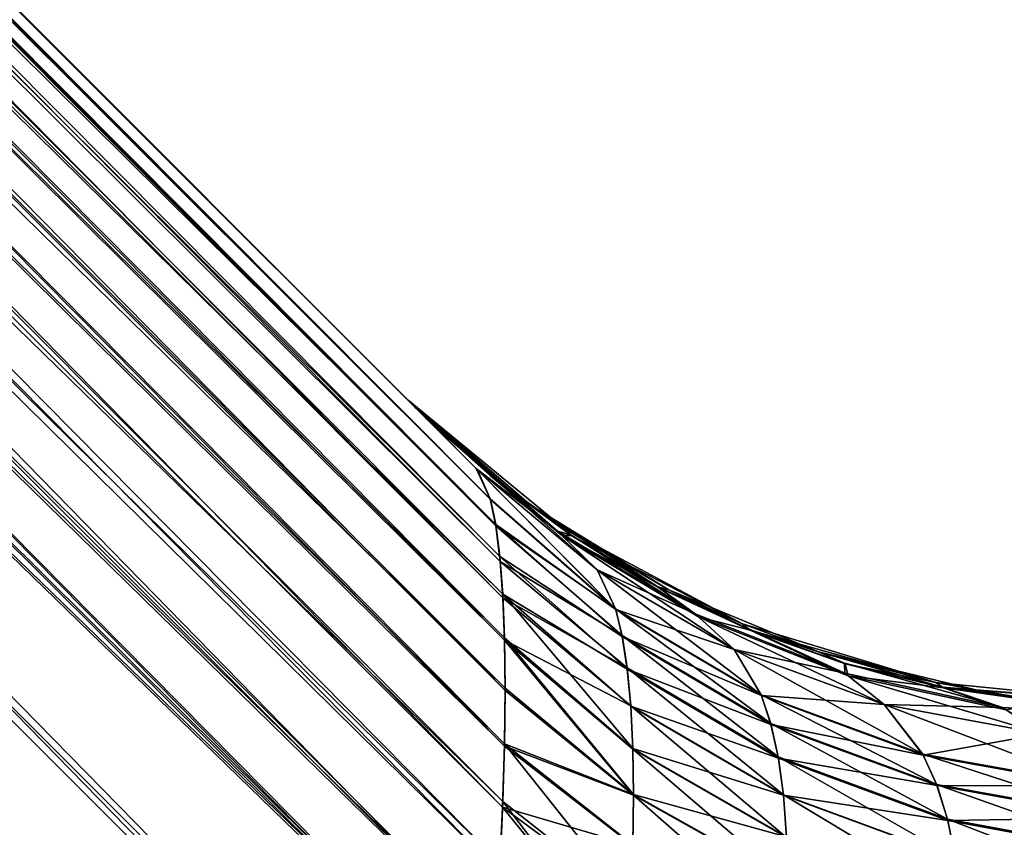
# Model space of a CAD drawing. Header units: metres. Extents: x -59 to 28, y 0 to 1680.
# Tile 22 of 115: x 5.165 to 5.643, y 81.239 to 81.631. Entities that reach past the tile are written whole.
import ezdxf

# ---------------------------------------------------------------- set-up
doc = ezdxf.new("R2010")
doc.units = ezdxf.units.M

msp = doc.modelspace()

# ---------------------------------------------------------------- linework, layer by layer
at = {"layer": 'ELYT3PV164'}
for points in [[(2.407044, 84.300003, 811.157104), (5.400329, 81.278709, 814.073547), (2.453628, 84.192223, 811.155212)], [(2.450909, 84.300003, 811.257507), (5.40039, 81.330185, 814.125732), (2.407044, 84.300003, 811.157104)], [(5.40039, 81.330185, 814.125732), (5.40065, 81.305801, 814.098328), (2.407044, 84.300003, 811.157104)], [(2.407044, 84.300003, 811.157104), (5.40065, 81.305801, 814.098328), (5.400329, 81.278709, 814.073547)], [(2.407044, 84.300003, 828.842896), (5.400364, 81.331207, 825.872986), (2.453628, 84.300003, 828.735107)], [(2.450909, 84.199608, 828.844666), (5.400356, 81.279991, 825.925415), (2.407044, 84.300003, 828.842896)], [(5.400356, 81.279991, 825.925415), (5.400651, 81.306969, 825.900513), (2.407044, 84.300003, 828.842896)], [(2.407044, 84.300003, 828.842896), (5.400651, 81.306969, 825.900513), (5.400364, 81.331207, 825.872986)], [(2.453628, 84.192223, 688.844788), (5.399435, 81.249199, 685.948303), (2.407044, 84.300003, 688.842896)], [(5.399435, 81.249199, 685.948303), (5.400329, 81.278709, 685.926453), (2.407044, 84.300003, 688.842896)], [(2.407044, 84.300003, 688.842896), (5.400329, 81.278709, 685.926453), (5.40065, 81.305801, 685.901672)], [(2.407044, 84.300003, 688.842896), (5.40065, 81.305801, 685.901672), (2.450909, 84.300003, 688.742493)], [(2.453628, 84.300003, 671.264893), (5.399505, 81.352501, 674.156982), (2.407044, 84.300003, 671.157104)], [(5.399505, 81.352501, 674.156982), (5.400364, 81.331207, 674.127014), (2.407044, 84.300003, 671.157104)], [(2.407044, 84.300003, 671.157104), (5.400364, 81.331207, 674.127014), (5.400651, 81.306969, 674.099487)], [(2.407044, 84.300003, 671.157104), (5.400651, 81.306969, 674.099487), (2.450909, 84.199608, 671.155334)], [(2.482757, 84.300003, 811.362427), (5.398322, 81.36834, 814.184326), (2.450909, 84.300003, 811.257507)], [(5.398322, 81.36834, 814.184326), (5.399607, 81.350677, 814.154114), (2.450909, 84.300003, 811.257507)], [(2.450909, 84.300003, 811.257507), (5.399607, 81.350677, 814.154114), (5.40039, 81.330185, 814.125732)], [(5.40065, 81.305801, 685.901672), (5.40039, 81.330185, 685.874268), (2.450909, 84.300003, 688.742493)], [(2.450909, 84.300003, 688.742493), (5.40039, 81.330185, 685.874268), (5.399607, 81.350677, 685.845886)], [(2.450909, 84.300003, 688.742493), (5.399607, 81.350677, 685.845886), (2.482757, 84.300003, 688.637573)], [(2.453628, 84.300003, 828.735107), (5.398094, 81.370674, 825.811096), (2.484197, 84.300003, 828.631226)], [(5.400364, 81.331207, 825.872986), (5.399505, 81.352501, 825.843018), (2.453628, 84.300003, 828.735107)], [(2.453628, 84.300003, 828.735107), (5.399505, 81.352501, 825.843018), (5.398094, 81.370674, 825.811096)], [(2.484197, 84.300003, 671.368774), (5.396083, 81.386192, 674.223755), (2.453628, 84.300003, 671.264893)], [(5.396083, 81.386192, 674.223755), (5.398094, 81.370674, 674.188904), (2.453628, 84.300003, 671.264893)], [(2.453628, 84.300003, 671.264893), (5.398094, 81.370674, 674.188904), (5.399505, 81.352501, 674.156982)], [(2.495411, 84.300003, 811.433044), (5.393464, 81.398666, 814.26123), (2.482757, 84.300003, 811.362427)], [(5.393464, 81.398666, 814.26123), (5.396194, 81.385513, 814.221985), (2.482757, 84.300003, 811.362427)], [(2.482757, 84.300003, 811.362427), (5.396194, 81.385513, 814.221985), (5.398322, 81.36834, 814.184326)], [(5.399607, 81.350677, 685.845886), (5.398322, 81.36834, 685.815674), (2.482757, 84.300003, 688.637573)], [(2.482757, 84.300003, 688.637573), (5.398322, 81.36834, 685.815674), (5.396194, 81.385513, 685.778015)], [(2.482757, 84.300003, 688.637573), (5.396194, 81.385513, 685.778015), (2.495411, 84.300003, 688.566956)], [(5.398094, 81.370674, 825.811096), (5.396083, 81.386192, 825.776245), (2.484197, 84.300003, 828.631226)], [(2.484197, 84.300003, 828.631226), (5.396083, 81.386192, 825.776245), (2.495805, 84.300003, 828.563721)], [(2.495805, 84.300003, 671.436279), (5.393563, 81.398293, 674.259888), (2.484197, 84.300003, 671.368774)], [(5.393563, 81.398293, 674.259888), (5.396083, 81.386192, 674.223755), (2.484197, 84.300003, 671.368774)], [(2.5, 84.300003, 811.504517), (5.386588, 81.413414, 814.341187), (2.495411, 84.300003, 811.433044)], [(5.386588, 81.413414, 814.341187), (5.393464, 81.398666, 814.26123), (2.495411, 84.300003, 811.433044)], [(5.396194, 81.385513, 685.778015), (5.393464, 81.398666, 685.73877), (2.495411, 84.300003, 688.566956)], [(2.495411, 84.300003, 688.566956), (5.393464, 81.398666, 685.73877), (2.5, 84.300003, 688.495483)], [(5.396083, 81.386192, 825.776245), (5.393563, 81.398293, 825.740112), (2.495805, 84.300003, 828.563721)], [(2.495805, 84.300003, 828.563721), (5.393563, 81.398293, 825.740112), (2.5, 84.300003, 828.495483)], [(2.5, 84.300003, 671.504517), (5.387212, 81.412735, 674.334595), (2.495805, 84.300003, 671.436279)], [(5.387212, 81.412735, 674.334595), (5.393563, 81.398293, 674.259888), (2.495805, 84.300003, 671.436279)], [(5.362054, 81.437943, 825.534058), (2.5, 84.300003, 828.495483), (5.386588, 81.413414, 825.658813)], [(5.353553, 81.446449, 825.403931), (2.5, 84.300003, 828.495483), (5.362054, 81.437943, 825.534058)], [(5.356915, 81.443085, 814.51416), (2.5, 84.300003, 811.504517), (5.353553, 81.446449, 814.596069)], [(2.5, 84.300003, 811.504517), (2.5, 84.300003, 828.495483), (5.353553, 81.446449, 814.596069)], [(5.353553, 81.446449, 814.596069), (2.5, 84.300003, 828.495483), (5.353553, 81.446449, 825.403931)], [(2.5, 84.300003, 811.504517), (5.366836, 81.433167, 814.433655), (5.386588, 81.413414, 814.341187)], [(5.366836, 81.433167, 814.433655), (2.5, 84.300003, 811.504517), (5.356915, 81.443085, 814.51416)], [(5.393563, 81.398293, 825.740112), (5.387212, 81.412735, 825.665405), (2.5, 84.300003, 828.495483)], [(2.5, 84.300003, 828.495483), (5.387212, 81.412735, 825.665405), (5.386588, 81.413414, 825.658813)], [(5.393464, 81.398666, 685.73877), (5.386588, 81.413414, 685.658813), (2.5, 84.300003, 688.495483)], [(5.386588, 81.413414, 674.341187), (5.387212, 81.412735, 674.334595), (2.5, 84.300003, 671.504517)], [(5.386588, 81.413414, 685.658813), (5.366836, 81.433167, 685.566345), (2.5, 84.300003, 688.495483)], [(5.366836, 81.433167, 685.566345), (5.356915, 81.443085, 685.48584), (2.5, 84.300003, 688.495483)], [(5.353553, 81.446449, 674.596069), (2.5, 84.300003, 671.504517), (5.353553, 81.446449, 685.403931)], [(2.5, 84.300003, 671.504517), (2.5, 84.300003, 688.495483), (5.353553, 81.446449, 685.403931)], [(5.353553, 81.446449, 685.403931), (2.5, 84.300003, 688.495483), (5.356915, 81.443085, 685.48584)], [(5.362054, 81.437943, 674.465942), (2.5, 84.300003, 671.504517), (5.353553, 81.446449, 674.596069)], [(5.386588, 81.413414, 674.341187), (2.5, 84.300003, 671.504517), (5.362054, 81.437943, 674.465942)], [(2.482757, 84.094704, 828.846497), (5.398222, 81.22213, 825.964661), (2.450909, 84.199608, 828.844666)], [(5.398222, 81.22213, 825.964661), (5.39954, 81.251999, 825.946411), (2.450909, 84.199608, 828.844666)], [(2.450909, 84.199608, 828.844666), (5.39954, 81.251999, 825.946411), (5.400356, 81.279991, 825.925415)], [(5.400651, 81.306969, 674.099487), (5.400356, 81.279991, 674.074585), (2.450909, 84.199608, 671.155334)], [(2.450909, 84.199608, 671.155334), (5.400356, 81.279991, 674.074585), (5.39954, 81.251999, 674.053589)], [(2.450909, 84.199608, 671.155334), (5.39954, 81.251999, 674.053589), (2.482757, 84.094704, 671.153503)], [(2.453628, 84.192223, 811.155212), (5.397989, 81.217644, 814.032959), (2.484197, 84.088364, 811.153381)], [(5.400329, 81.278709, 814.073547), (5.399435, 81.249199, 814.051697), (2.453628, 84.192223, 811.155212)], [(2.453628, 84.192223, 811.155212), (5.399435, 81.249199, 814.051697), (5.397989, 81.217644, 814.032959)], [(2.484197, 84.088364, 688.846619), (5.395941, 81.183098, 685.983215), (2.453628, 84.192223, 688.844788)], [(5.395941, 81.183098, 685.983215), (5.397989, 81.217644, 685.967041), (2.453628, 84.192223, 688.844788)], [(2.453628, 84.192223, 688.844788), (5.397989, 81.217644, 685.967041), (5.399435, 81.249199, 685.948303)], [(2.495411, 84.024109, 828.847717), (5.393284, 81.145905, 825.996338), (2.482757, 84.094704, 828.846497)], [(5.393284, 81.145905, 825.996338), (5.396054, 81.18483, 825.982483), (2.482757, 84.094704, 828.846497)], [(2.482757, 84.094704, 828.846497), (5.396054, 81.18483, 825.982483), (5.398222, 81.22213, 825.964661)], [(5.39954, 81.251999, 674.053589), (5.398222, 81.22213, 674.035339), (2.482757, 84.094704, 671.153503)], [(2.482757, 84.094704, 671.153503), (5.398222, 81.22213, 674.035339), (5.396054, 81.18483, 674.017517)], [(2.482757, 84.094704, 671.153503), (5.396054, 81.18483, 674.017517), (2.495411, 84.024109, 671.152283)], [(5.397989, 81.217644, 814.032959), (5.395941, 81.183098, 814.016785), (2.484197, 84.088364, 811.153381)], [(2.484197, 84.088364, 811.153381), (5.395941, 81.183098, 814.016785), (2.495805, 84.020889, 811.152222)], [(2.495805, 84.020889, 688.847778), (5.393384, 81.147202, 685.995972), (2.484197, 84.088364, 688.846619)], [(5.393384, 81.147202, 685.995972), (5.395941, 81.183098, 685.983215), (2.484197, 84.088364, 688.846619)], [(2.5, 83.952614, 828.848938), (5.386322, 81.066292, 826.012573), (2.495411, 84.024109, 828.847717)], [(5.386322, 81.066292, 826.012573), (5.393284, 81.145905, 825.996338), (2.495411, 84.024109, 828.847717)], [(5.396054, 81.18483, 674.017517), (5.393284, 81.145905, 674.003662), (2.495411, 84.024109, 671.152283)], [(2.495411, 84.024109, 671.152283), (5.393284, 81.145905, 674.003662), (2.5, 83.952614, 671.151062)], [(5.395941, 81.183098, 814.016785), (5.393384, 81.147202, 814.004028), (2.495805, 84.020889, 811.152222)], [(2.495805, 84.020889, 811.152222), (5.393384, 81.147202, 814.004028), (2.5, 83.952614, 811.151062)], [(2.5, 83.952614, 688.848938), (5.386951, 81.07283, 686.01178), (2.495805, 84.020889, 688.847778)], [(5.386951, 81.07283, 686.01178), (5.393384, 81.147202, 685.995972), (2.495805, 84.020889, 688.847778)], [(5.361648, 80.94162, 813.960571), (2.5, 83.952614, 811.151062), (5.386322, 81.066292, 813.987427)], [(5.353096, 80.811279, 813.949707), (2.5, 83.952614, 811.151062), (5.361648, 80.94162, 813.960571)], [(2.5, 83.952614, 811.151062), (5.353096, 75.300003, 813.853516), (2.5, 75.300003, 811)], [(5.353096, 75.300003, 813.853516), (2.5, 83.952614, 811.151062), (5.353096, 80.811279, 813.949707)], [(5.393384, 81.147202, 814.004028), (5.386951, 81.07283, 813.98822), (2.5, 83.952614, 811.151062)], [(2.5, 83.952614, 811.151062), (5.386951, 81.07283, 813.98822), (5.386322, 81.066292, 813.987427)], [(5.353096, 75.300003, 826.146484), (2.5, 83.952614, 828.848938), (2.5, 75.300003, 829)], [(5.353096, 80.811279, 826.050293), (2.5, 83.952614, 828.848938), (5.353096, 75.300003, 826.146484)], [(2.5, 83.952614, 828.848938), (5.361652, 80.941643, 826.039429), (5.386322, 81.066292, 826.012573)], [(5.361652, 80.941643, 826.039429), (2.5, 83.952614, 828.848938), (5.353096, 80.811279, 826.050293)], [(5.353096, 75.300003, 686.146484), (2.5, 83.952614, 688.848938), (2.5, 75.300003, 689)], [(5.353096, 80.811279, 686.050293), (2.5, 83.952614, 688.848938), (5.353096, 75.300003, 686.146484)], [(2.5, 83.952614, 688.848938), (5.361648, 80.94162, 686.039429), (5.386322, 81.066292, 686.012573)], [(5.361648, 80.94162, 686.039429), (2.5, 83.952614, 688.848938), (5.353096, 80.811279, 686.050293)], [(5.386322, 81.066292, 686.012573), (5.386951, 81.07283, 686.01178), (2.5, 83.952614, 688.848938)], [(5.393284, 81.145905, 674.003662), (5.386322, 81.066292, 673.987427), (2.5, 83.952614, 671.151062)], [(5.361652, 80.941643, 673.960571), (2.5, 83.952614, 671.151062), (5.386322, 81.066292, 673.987427)], [(5.353096, 80.811279, 673.949707), (2.5, 83.952614, 671.151062), (5.361652, 80.941643, 673.960571)], [(2.5, 83.952614, 671.151062), (5.353096, 75.300003, 673.853516), (2.5, 75.300003, 671)], [(5.353096, 75.300003, 673.853516), (2.5, 83.952614, 671.151062), (5.353096, 80.811279, 673.949707)], [(5.356915, 81.443085, 814.51416), (5.353553, 81.446449, 814.596069), (5.3932, 81.410233, 814.519836)], [(5.353553, 81.446449, 814.596069), (5.413214, 81.395493, 814.596069), (5.3932, 81.410233, 814.519836)], [(5.413214, 81.395493, 814.596069), (5.353553, 81.446449, 814.596069), (5.429322, 81.384262, 825.403931)], [(5.429322, 81.384262, 825.403931), (5.353553, 81.446449, 814.596069), (5.353553, 81.446449, 825.403931)], [(5.362054, 81.437943, 825.534058), (5.393631, 81.409805, 825.484985), (5.353553, 81.446449, 825.403931)], [(5.353553, 81.446449, 825.403931), (5.393631, 81.409805, 825.484985), (5.429322, 81.384262, 825.403931)], [(5.356915, 81.443085, 685.48584), (5.3932, 81.410233, 685.480164), (5.353553, 81.446449, 685.403931)], [(5.3932, 81.410233, 685.480164), (5.413214, 81.395493, 685.403931), (5.353553, 81.446449, 685.403931)], [(5.429322, 81.384262, 674.596069), (5.353553, 81.446449, 674.596069), (5.413214, 81.395493, 685.403931)], [(5.413214, 81.395493, 685.403931), (5.353553, 81.446449, 674.596069), (5.353553, 81.446449, 685.403931)], [(5.353553, 81.446449, 674.596069), (5.393631, 81.409805, 674.515015), (5.362054, 81.437943, 674.465942)], [(5.393631, 81.409805, 674.515015), (5.353553, 81.446449, 674.596069), (5.429322, 81.384262, 674.596069)], [(5.366836, 81.433167, 814.433655), (5.356915, 81.443085, 814.51416), (5.426101, 81.382896, 814.45166)], [(5.356915, 81.443085, 814.51416), (5.3932, 81.410233, 814.519836), (5.426101, 81.382896, 814.45166)], [(5.366836, 81.433167, 685.566345), (5.426101, 81.382896, 685.54834), (5.356915, 81.443085, 685.48584)], [(5.426101, 81.382896, 685.54834), (5.3932, 81.410233, 685.480164), (5.356915, 81.443085, 685.48584)], [(5.393631, 81.409805, 825.484985), (5.362054, 81.437943, 825.534058), (5.427762, 81.381279, 825.557312)], [(5.427762, 81.381279, 825.557312), (5.362054, 81.437943, 825.534058), (5.445258, 81.364182, 825.630371)], [(5.445258, 81.364182, 825.630371), (5.362054, 81.437943, 825.534058), (5.386588, 81.413414, 825.658813)], [(5.362054, 81.437943, 674.465942), (5.393631, 81.409805, 674.515015), (5.427762, 81.381279, 674.442688)], [(5.427762, 81.381279, 674.442688), (5.445258, 81.364182, 674.369629), (5.362054, 81.437943, 674.465942)], [(5.445258, 81.364182, 674.369629), (5.386588, 81.413414, 674.341187), (5.362054, 81.437943, 674.465942)], [(5.426101, 81.382896, 814.45166), (5.386588, 81.413414, 814.341187), (5.366836, 81.433167, 814.433655)], [(5.366836, 81.433167, 685.566345), (5.386588, 81.413414, 685.658813), (5.426101, 81.382896, 685.54834)], [(5.393464, 81.398666, 814.26123), (5.386588, 81.413414, 814.341187), (5.454192, 81.345413, 814.296448)], [(5.386588, 81.413414, 814.341187), (5.445258, 81.364182, 814.369629), (5.454192, 81.345413, 814.296448)], [(5.445258, 81.364182, 814.369629), (5.386588, 81.413414, 814.341187), (5.426101, 81.382896, 814.45166)], [(5.386588, 81.413414, 825.658813), (5.387212, 81.412735, 825.665405), (5.454318, 81.344994, 825.704773)], [(5.454318, 81.344994, 825.704773), (5.445258, 81.364182, 825.630371), (5.386588, 81.413414, 825.658813)], [(5.445258, 81.364182, 685.630371), (5.386588, 81.413414, 685.658813), (5.454192, 81.345413, 685.703552)], [(5.454192, 81.345413, 685.703552), (5.386588, 81.413414, 685.658813), (5.393464, 81.398666, 685.73877)], [(5.454318, 81.344994, 674.295227), (5.387212, 81.412735, 674.334595), (5.386588, 81.413414, 674.341187)], [(5.386588, 81.413414, 674.341187), (5.445258, 81.364182, 674.369629), (5.454318, 81.344994, 674.295227)], [(5.386588, 81.413414, 685.658813), (5.445258, 81.364182, 685.630371), (5.426101, 81.382896, 685.54834)], [(5.387212, 81.412735, 825.665405), (5.393563, 81.398293, 825.740112), (5.454318, 81.344994, 825.704773)], [(5.387212, 81.412735, 674.334595), (5.454318, 81.344994, 674.295227), (5.393563, 81.398293, 674.259888)], [(5.413214, 81.395493, 814.596069), (5.432568, 81.381134, 814.525452), (5.3932, 81.410233, 814.519836)], [(5.432568, 81.381134, 814.525452), (5.426101, 81.382896, 814.45166), (5.3932, 81.410233, 814.519836)], [(5.3932, 81.410233, 685.480164), (5.432568, 81.381134, 685.474548), (5.413214, 81.395493, 685.403931)], [(5.432568, 81.381134, 685.474548), (5.3932, 81.410233, 685.480164), (5.426101, 81.382896, 685.54834)], [(5.429322, 81.384262, 825.403931), (5.393631, 81.409805, 825.484985), (5.432992, 81.380722, 825.479004)], [(5.432992, 81.380722, 825.479004), (5.393631, 81.409805, 825.484985), (5.427762, 81.381279, 825.557312)], [(5.427762, 81.381279, 674.442688), (5.393631, 81.409805, 674.515015), (5.432992, 81.380722, 674.520996)], [(5.432992, 81.380722, 674.520996), (5.393631, 81.409805, 674.515015), (5.429322, 81.384262, 674.596069)], [(5.396194, 81.385513, 814.221985), (5.393464, 81.398666, 814.26123), (5.454192, 81.345413, 814.296448)], [(5.396194, 81.385513, 685.778015), (5.454192, 81.345413, 685.703552), (5.393464, 81.398666, 685.73877)], [(5.393563, 81.398293, 825.740112), (5.396083, 81.386192, 825.776245), (5.454318, 81.344994, 825.704773)], [(5.454318, 81.344994, 674.295227), (5.396083, 81.386192, 674.223755), (5.393563, 81.398293, 674.259888)], [(5.480112, 81.3545, 814.596069), (5.474635, 81.356071, 814.531006), (5.413214, 81.395493, 814.596069)], [(5.474635, 81.356071, 814.531006), (5.432568, 81.381134, 814.525452), (5.413214, 81.395493, 814.596069)], [(5.480112, 81.3545, 814.596069), (5.413214, 81.395493, 814.596069), (5.429322, 81.384262, 825.403931)], [(5.480112, 81.3545, 685.403931), (5.413214, 81.395493, 685.403931), (5.474635, 81.356071, 685.468994)], [(5.413214, 81.395493, 685.403931), (5.432568, 81.381134, 685.474548), (5.474635, 81.356071, 685.468994)], [(5.480112, 81.3545, 685.403931), (5.429322, 81.384262, 674.596069), (5.413214, 81.395493, 685.403931)], [(5.396083, 81.386192, 825.776245), (5.398094, 81.370674, 825.811096), (5.457444, 81.33194, 825.737549)], [(5.396083, 81.386192, 825.776245), (5.457444, 81.33194, 825.737549), (5.454318, 81.344994, 825.704773)], [(5.457444, 81.33194, 674.262451), (5.398094, 81.370674, 674.188904), (5.396083, 81.386192, 674.223755)], [(5.457444, 81.33194, 674.262451), (5.396083, 81.386192, 674.223755), (5.454318, 81.344994, 674.295227)], [(5.398322, 81.36834, 814.184326), (5.396194, 81.385513, 814.221985), (5.457345, 81.332443, 814.263611)], [(5.457345, 81.332443, 814.263611), (5.396194, 81.385513, 814.221985), (5.454192, 81.345413, 814.296448)], [(5.398322, 81.36834, 685.815674), (5.457345, 81.332443, 685.736389), (5.396194, 81.385513, 685.778015)], [(5.457345, 81.332443, 685.736389), (5.454192, 81.345413, 685.703552), (5.396194, 81.385513, 685.778015)], [(5.492857, 81.342911, 814.469238), (5.426101, 81.382896, 814.45166), (5.432568, 81.381134, 814.525452)], [(5.492857, 81.342911, 814.469238), (5.445258, 81.364182, 814.369629), (5.426101, 81.382896, 814.45166)], [(5.432568, 81.381134, 685.474548), (5.426101, 81.382896, 685.54834), (5.492857, 81.342911, 685.530762)], [(5.426101, 81.382896, 685.54834), (5.445258, 81.364182, 685.630371), (5.492857, 81.342911, 685.530762)], [(5.515765, 81.338058, 825.403931), (5.480112, 81.3545, 814.596069), (5.429322, 81.384262, 825.403931)], [(5.429322, 81.384262, 825.403931), (5.432992, 81.380722, 825.479004), (5.515765, 81.338058, 825.403931)], [(5.480112, 81.3545, 685.403931), (5.515765, 81.338058, 674.596069), (5.429322, 81.384262, 674.596069)], [(5.429322, 81.384262, 674.596069), (5.515765, 81.338058, 674.596069), (5.432992, 81.380722, 674.520996)], [(5.4945, 81.341423, 825.538635), (5.427762, 81.381279, 825.557312), (5.511801, 81.325706, 825.602722)], [(5.511801, 81.325706, 825.602722), (5.427762, 81.381279, 825.557312), (5.445258, 81.364182, 825.630371)], [(5.432992, 81.380722, 825.479004), (5.427762, 81.381279, 825.557312), (5.475057, 81.355682, 825.473145)], [(5.427762, 81.381279, 825.557312), (5.4945, 81.341423, 825.538635), (5.475057, 81.355682, 825.473145)], [(5.4945, 81.341423, 674.461365), (5.511801, 81.325706, 674.397278), (5.427762, 81.381279, 674.442688)], [(5.511801, 81.325706, 674.397278), (5.445258, 81.364182, 674.369629), (5.427762, 81.381279, 674.442688)], [(5.432992, 81.380722, 674.520996), (5.475057, 81.355682, 674.526855), (5.427762, 81.381279, 674.442688)], [(5.475057, 81.355682, 674.526855), (5.4945, 81.341423, 674.461365), (5.427762, 81.381279, 674.442688)], [(5.474635, 81.356071, 814.531006), (5.492857, 81.342911, 814.469238), (5.432568, 81.381134, 814.525452)], [(5.474635, 81.356071, 685.468994), (5.432568, 81.381134, 685.474548), (5.492857, 81.342911, 685.530762)], [(5.432992, 81.380722, 825.479004), (5.475057, 81.355682, 825.473145), (5.515765, 81.338058, 825.403931)], [(5.515765, 81.338058, 674.596069), (5.475057, 81.355682, 674.526855), (5.432992, 81.380722, 674.520996)], [(5.398094, 81.370674, 825.811096), (5.399505, 81.352501, 825.843018), (5.45988, 81.316162, 825.769043)], [(5.398094, 81.370674, 825.811096), (5.45988, 81.316162, 825.769043), (5.457444, 81.33194, 825.737549)], [(5.45988, 81.316162, 674.230957), (5.399505, 81.352501, 674.156982), (5.398094, 81.370674, 674.188904)], [(5.45988, 81.316162, 674.230957), (5.398094, 81.370674, 674.188904), (5.457444, 81.33194, 674.262451)], [(5.399607, 81.350677, 814.154114), (5.398322, 81.36834, 814.184326), (5.459807, 81.31675, 814.231995)], [(5.459807, 81.31675, 814.231995), (5.398322, 81.36834, 814.184326), (5.457345, 81.332443, 814.263611)], [(5.399607, 81.350677, 685.845886), (5.459807, 81.31675, 685.768005), (5.398322, 81.36834, 685.815674)], [(5.459807, 81.31675, 685.768005), (5.457345, 81.332443, 685.736389), (5.398322, 81.36834, 685.815674)], [(5.454192, 81.345413, 814.296448), (5.445258, 81.364182, 814.369629), (5.524827, 81.303741, 814.328674)], [(5.445258, 81.364182, 814.369629), (5.511801, 81.325706, 814.397278), (5.524827, 81.303741, 814.328674)], [(5.445258, 81.364182, 814.369629), (5.492857, 81.342911, 814.469238), (5.511801, 81.325706, 814.397278)], [(5.511801, 81.325706, 825.602722), (5.445258, 81.364182, 825.630371), (5.454318, 81.344994, 825.704773)], [(5.524827, 81.303741, 685.671326), (5.445258, 81.364182, 685.630371), (5.454192, 81.345413, 685.703552)], [(5.445258, 81.364182, 685.630371), (5.524827, 81.303741, 685.671326), (5.511801, 81.325706, 685.602722)], [(5.445258, 81.364182, 674.369629), (5.511801, 81.325706, 674.397278), (5.454318, 81.344994, 674.295227)], [(5.445258, 81.364182, 685.630371), (5.511801, 81.325706, 685.602722), (5.492857, 81.342911, 685.530762)], [(5.492857, 81.342911, 814.469238), (5.474635, 81.356071, 814.531006), (5.565405, 81.314224, 814.485901)], [(5.474635, 81.356071, 814.531006), (5.518993, 81.335289, 814.536316), (5.565405, 81.314224, 814.485901)], [(5.474635, 81.356071, 814.531006), (5.480112, 81.3545, 814.596069), (5.518993, 81.335289, 814.536316)], [(5.492857, 81.342911, 685.530762), (5.565405, 81.314224, 685.514099), (5.474635, 81.356071, 685.468994)], [(5.565405, 81.314224, 685.514099), (5.518993, 81.335289, 685.463684), (5.474635, 81.356071, 685.468994)], [(5.474635, 81.356071, 685.468994), (5.518993, 81.335289, 685.463684), (5.480112, 81.3545, 685.403931)], [(5.515765, 81.338058, 825.403931), (5.475057, 81.355682, 825.473145), (5.519414, 81.334923, 825.467407)], [(5.475057, 81.355682, 825.473145), (5.4945, 81.341423, 825.538635), (5.519414, 81.334923, 825.467407)], [(5.4945, 81.341423, 674.461365), (5.475057, 81.355682, 674.526855), (5.519414, 81.334923, 674.532593)], [(5.519414, 81.334923, 674.532593), (5.475057, 81.355682, 674.526855), (5.515765, 81.338058, 674.596069)], [(5.480112, 81.3545, 814.596069), (5.552598, 81.324471, 814.596069), (5.518993, 81.335289, 814.536316)], [(5.552598, 81.324471, 814.596069), (5.480112, 81.3545, 814.596069), (5.515765, 81.338058, 825.403931)], [(5.518993, 81.335289, 685.463684), (5.552598, 81.324471, 685.403931), (5.480112, 81.3545, 685.403931)], [(5.552598, 81.324471, 685.403931), (5.515765, 81.338058, 674.596069), (5.480112, 81.3545, 685.403931)], [(5.461575, 81.298149, 825.79834), (5.399505, 81.352501, 825.843018), (5.462584, 81.277611, 825.825867)], [(5.399505, 81.352501, 825.843018), (5.400364, 81.331207, 825.872986), (5.462584, 81.277611, 825.825867)], [(5.399505, 81.352501, 825.843018), (5.461575, 81.298149, 825.79834), (5.45988, 81.316162, 825.769043)], [(5.461575, 81.298149, 674.20166), (5.462584, 81.277611, 674.174133), (5.399505, 81.352501, 674.156982)], [(5.462584, 81.277611, 674.174133), (5.400364, 81.331207, 674.127014), (5.399505, 81.352501, 674.156982)], [(5.461575, 81.298149, 674.20166), (5.399505, 81.352501, 674.156982), (5.45988, 81.316162, 674.230957)], [(5.40039, 81.330185, 814.125732), (5.399607, 81.350677, 814.154114), (5.461561, 81.29834, 814.201965)], [(5.461561, 81.29834, 814.201965), (5.399607, 81.350677, 814.154114), (5.459807, 81.31675, 814.231995)], [(5.459807, 81.31675, 685.768005), (5.399607, 81.350677, 685.845886), (5.461561, 81.29834, 685.798035)], [(5.399607, 81.350677, 685.845886), (5.40039, 81.330185, 685.874268), (5.461561, 81.29834, 685.798035)], [(5.457345, 81.332443, 814.263611), (5.454192, 81.345413, 814.296448), (5.529436, 81.289841, 814.297974)], [(5.454192, 81.345413, 814.296448), (5.524827, 81.303741, 814.328674), (5.529436, 81.289841, 814.297974)], [(5.529436, 81.289841, 685.702026), (5.454192, 81.345413, 685.703552), (5.457345, 81.332443, 685.736389)], [(5.454192, 81.345413, 685.703552), (5.529436, 81.289841, 685.702026), (5.524827, 81.303741, 685.671326)], [(5.525009, 81.303284, 825.672424), (5.511801, 81.325706, 825.602722), (5.454318, 81.344994, 825.704773)], [(5.454318, 81.344994, 825.704773), (5.457444, 81.33194, 825.737549), (5.525009, 81.303284, 825.672424)], [(5.454318, 81.344994, 674.295227), (5.511801, 81.325706, 674.397278), (5.525009, 81.303284, 674.327576)], [(5.525009, 81.303284, 674.327576), (5.457444, 81.33194, 674.262451), (5.454318, 81.344994, 674.295227)], [(5.492857, 81.342911, 814.469238), (5.565405, 81.314224, 814.485901), (5.511801, 81.325706, 814.397278)], [(5.492857, 81.342911, 685.530762), (5.511801, 81.325706, 685.602722), (5.565405, 81.314224, 685.514099)], [(5.567056, 81.312904, 825.520935), (5.4945, 81.341423, 825.538635), (5.584441, 81.299011, 825.576538)], [(5.584441, 81.299011, 825.576538), (5.4945, 81.341423, 825.538635), (5.511801, 81.325706, 825.602722)], [(5.519414, 81.334923, 825.467407), (5.4945, 81.341423, 825.538635), (5.567056, 81.312904, 825.520935)], [(5.567056, 81.312904, 674.479065), (5.584441, 81.299011, 674.423462), (5.4945, 81.341423, 674.461365)], [(5.584441, 81.299011, 674.423462), (5.511801, 81.325706, 674.397278), (5.4945, 81.341423, 674.461365)], [(5.567056, 81.312904, 674.479065), (5.4945, 81.341423, 674.461365), (5.519414, 81.334923, 674.532593)], [(5.609561, 81.309608, 825.403931), (5.552598, 81.324471, 814.596069), (5.515765, 81.338058, 825.403931)], [(5.519414, 81.334923, 825.467407), (5.609561, 81.309608, 825.403931), (5.515765, 81.338058, 825.403931)], [(5.515765, 81.338058, 674.596069), (5.552598, 81.324471, 685.403931), (5.609561, 81.309608, 674.596069)], [(5.515765, 81.338058, 674.596069), (5.609561, 81.309608, 674.596069), (5.519414, 81.334923, 674.532593)], [(5.552598, 81.324471, 814.596069), (5.56521, 81.318985, 814.541504), (5.518993, 81.335289, 814.536316)], [(5.56521, 81.318985, 814.541504), (5.565405, 81.314224, 814.485901), (5.518993, 81.335289, 814.536316)], [(5.518993, 81.335289, 685.463684), (5.56521, 81.318985, 685.458496), (5.552598, 81.324471, 685.403931)], [(5.56521, 81.318985, 685.458496), (5.518993, 81.335289, 685.463684), (5.565405, 81.314224, 685.514099)], [(5.567056, 81.312904, 825.520935), (5.565634, 81.318649, 825.461975), (5.519414, 81.334923, 825.467407)], [(5.565634, 81.318649, 825.461975), (5.609561, 81.309608, 825.403931), (5.519414, 81.334923, 825.467407)], [(5.609561, 81.309608, 674.596069), (5.565634, 81.318649, 674.538025), (5.519414, 81.334923, 674.532593)], [(5.519414, 81.334923, 674.532593), (5.565634, 81.318649, 674.538025), (5.567056, 81.312904, 674.479065)], [(5.462584, 81.277611, 825.825867), (5.400364, 81.331207, 825.872986), (5.462899, 81.255386, 825.850647)], [(5.400364, 81.331207, 825.872986), (5.400651, 81.306969, 825.900513), (5.462899, 81.255386, 825.850647)], [(5.462584, 81.277611, 674.174133), (5.462899, 81.255386, 674.149353), (5.400364, 81.331207, 674.127014)], [(5.462899, 81.255386, 674.149353), (5.400651, 81.306969, 674.099487), (5.400364, 81.331207, 674.127014)], [(5.462594, 81.277275, 814.173706), (5.40039, 81.330185, 814.125732), (5.461561, 81.29834, 814.201965)], [(5.40065, 81.305801, 814.098328), (5.40039, 81.330185, 814.125732), (5.462898, 81.255005, 814.148987)], [(5.40039, 81.330185, 814.125732), (5.462594, 81.277275, 814.173706), (5.462898, 81.255005, 814.148987)], [(5.461561, 81.29834, 685.798035), (5.40039, 81.330185, 685.874268), (5.462594, 81.277275, 685.826294)], [(5.462594, 81.277275, 685.826294), (5.40039, 81.330185, 685.874268), (5.462898, 81.255005, 685.851013)], [(5.462898, 81.255005, 685.851013), (5.40039, 81.330185, 685.874268), (5.40065, 81.305801, 685.901672)], [(5.459807, 81.31675, 814.231995), (5.457345, 81.332443, 814.263611), (5.533042, 81.273651, 814.268433)], [(5.457345, 81.332443, 814.263611), (5.529436, 81.289841, 814.297974), (5.533042, 81.273651, 814.268433)], [(5.533042, 81.273651, 685.731567), (5.457345, 81.332443, 685.736389), (5.459807, 81.31675, 685.768005)], [(5.457345, 81.332443, 685.736389), (5.533042, 81.273651, 685.731567), (5.529436, 81.289841, 685.702026)], [(5.457444, 81.33194, 825.737549), (5.45988, 81.316162, 825.769043), (5.52958, 81.289314, 825.703125)], [(5.457444, 81.33194, 825.737549), (5.52958, 81.289314, 825.703125), (5.525009, 81.303284, 825.672424)], [(5.52958, 81.289314, 674.296875), (5.45988, 81.316162, 674.230957), (5.457444, 81.33194, 674.262451)], [(5.457444, 81.33194, 674.262451), (5.525009, 81.303284, 674.327576), (5.52958, 81.289314, 674.296875)], [(5.524827, 81.303741, 814.328674), (5.511801, 81.325706, 814.397278), (5.603172, 81.274948, 814.356934)], [(5.511801, 81.325706, 814.397278), (5.584441, 81.299011, 814.423462), (5.603172, 81.274948, 814.356934)], [(5.511801, 81.325706, 814.397278), (5.565405, 81.314224, 814.485901), (5.584441, 81.299011, 814.423462)], [(5.584441, 81.299011, 825.576538), (5.511801, 81.325706, 825.602722), (5.525009, 81.303284, 825.672424)], [(5.524827, 81.303741, 685.671326), (5.603172, 81.274948, 685.643066), (5.511801, 81.325706, 685.602722)], [(5.511801, 81.325706, 685.602722), (5.603172, 81.274948, 685.643066), (5.584441, 81.299011, 685.576538)], [(5.511801, 81.325706, 674.397278), (5.584441, 81.299011, 674.423462), (5.525009, 81.303284, 674.327576)], [(5.511801, 81.325706, 685.602722), (5.584441, 81.299011, 685.576538), (5.565405, 81.314224, 685.514099)], [(5.62889, 81.306152, 814.596069), (5.612838, 81.30732, 814.546326), (5.552598, 81.324471, 814.596069)], [(5.612838, 81.30732, 814.546326), (5.56521, 81.318985, 814.541504), (5.552598, 81.324471, 814.596069)], [(5.552598, 81.324471, 814.596069), (5.609561, 81.309608, 825.403931), (5.62889, 81.306152, 814.596069)], [(5.62889, 81.306152, 685.403931), (5.552598, 81.324471, 685.403931), (5.612838, 81.30732, 685.453674)], [(5.552598, 81.324471, 685.403931), (5.56521, 81.318985, 685.458496), (5.612838, 81.30732, 685.453674)], [(5.552598, 81.324471, 685.403931), (5.62889, 81.306152, 685.403931), (5.609561, 81.309608, 674.596069)], [(5.461561, 81.29834, 814.201965), (5.459807, 81.31675, 814.231995), (5.535615, 81.255203, 814.240234)], [(5.459807, 81.31675, 814.231995), (5.533042, 81.273651, 814.268433), (5.535615, 81.255203, 814.240234)], [(5.535615, 81.255203, 685.759766), (5.459807, 81.31675, 685.768005), (5.461561, 81.29834, 685.798035)], [(5.459807, 81.31675, 685.768005), (5.535615, 81.255203, 685.759766), (5.533042, 81.273651, 685.731567)], [(5.45988, 81.316162, 825.769043), (5.461575, 81.298149, 825.79834), (5.533148, 81.273048, 825.732605)], [(5.45988, 81.316162, 825.769043), (5.533148, 81.273048, 825.732605), (5.52958, 81.289314, 825.703125)], [(5.533148, 81.273048, 674.267395), (5.461575, 81.298149, 674.20166), (5.45988, 81.316162, 674.230957)], [(5.45988, 81.316162, 674.230957), (5.52958, 81.289314, 674.296875), (5.533148, 81.273048, 674.267395)], [(5.612838, 81.30732, 814.546326), (5.641898, 81.297569, 814.501221), (5.56521, 81.318985, 814.541504)], [(5.641898, 81.297569, 814.501221), (5.565405, 81.314224, 814.485901), (5.56521, 81.318985, 814.541504)], [(5.612838, 81.30732, 685.453674), (5.56521, 81.318985, 685.458496), (5.641898, 81.297569, 685.498779)], [(5.56521, 81.318985, 685.458496), (5.565405, 81.314224, 685.514099), (5.641898, 81.297569, 685.498779)], [(5.609561, 81.309608, 825.403931), (5.565634, 81.318649, 825.461975), (5.613266, 81.307022, 825.456787)], [(5.565634, 81.318649, 825.461975), (5.567056, 81.312904, 825.520935), (5.613266, 81.307022, 825.456787)], [(5.567056, 81.312904, 674.479065), (5.565634, 81.318649, 674.538025), (5.613266, 81.307022, 674.543213)], [(5.613266, 81.307022, 674.543213), (5.565634, 81.318649, 674.538025), (5.609561, 81.309608, 674.596069)], [(5.565405, 81.314224, 814.485901), (5.641898, 81.297569, 814.501221), (5.584441, 81.299011, 814.423462)], [(5.565405, 81.314224, 685.514099), (5.584441, 81.299011, 685.576538), (5.641898, 81.297569, 685.498779)], [(5.567056, 81.312904, 825.520935), (5.661237, 81.284813, 825.552551), (5.643575, 81.296463, 825.504639)], [(5.661237, 81.284813, 825.552551), (5.567056, 81.312904, 825.520935), (5.584441, 81.299011, 825.576538)], [(5.613266, 81.307022, 825.456787), (5.567056, 81.312904, 825.520935), (5.643575, 81.296463, 825.504639)], [(5.643575, 81.296463, 674.495361), (5.661237, 81.284813, 674.447449), (5.567056, 81.312904, 674.479065)], [(5.661237, 81.284813, 674.447449), (5.584441, 81.299011, 674.423462), (5.567056, 81.312904, 674.479065)], [(5.643575, 81.296463, 674.495361), (5.567056, 81.312904, 674.479065), (5.613266, 81.307022, 674.543213)], [(5.400329, 81.278709, 814.073547), (5.40065, 81.305801, 814.098328), (5.462898, 81.255005, 814.148987)], [(5.462898, 81.255005, 685.851013), (5.40065, 81.305801, 685.901672), (5.400329, 81.278709, 685.926453)], [(5.400651, 81.306969, 825.900513), (5.400356, 81.279991, 825.925415), (5.462899, 81.255386, 825.850647)], [(5.462899, 81.255386, 674.149353), (5.400356, 81.279991, 674.074585), (5.400651, 81.306969, 674.099487)], [(5.609561, 81.309608, 825.403931), (5.707107, 81.300003, 825.403931), (5.62889, 81.306152, 814.596069)], [(5.609561, 81.309608, 825.403931), (5.613266, 81.307022, 825.456787), (5.707107, 81.300003, 825.403931)], [(5.62889, 81.306152, 685.403931), (5.707107, 81.300003, 685.403931), (5.609561, 81.309608, 674.596069)], [(5.609561, 81.309608, 674.596069), (5.707107, 81.300003, 685.403931), (5.707107, 81.300003, 674.596069)], [(5.609561, 81.309608, 674.596069), (5.707107, 81.300003, 674.596069), (5.613266, 81.307022, 674.543213)], [(5.641898, 81.297569, 814.501221), (5.612838, 81.30732, 814.546326), (5.720389, 81.293358, 814.514832)], [(5.612838, 81.30732, 814.546326), (5.661415, 81.300407, 814.550903), (5.720389, 81.293358, 814.514832)], [(5.612838, 81.30732, 814.546326), (5.62889, 81.306152, 814.596069), (5.661415, 81.300407, 814.550903)], [(5.641898, 81.297569, 685.498779), (5.720389, 81.293358, 685.485168), (5.612838, 81.30732, 685.453674)], [(5.720389, 81.293358, 685.485168), (5.661415, 81.300407, 685.449097), (5.612838, 81.30732, 685.453674)], [(5.612838, 81.30732, 685.453674), (5.661415, 81.300407, 685.449097), (5.62889, 81.306152, 685.403931)], [(5.613266, 81.307022, 825.456787), (5.661849, 81.300148, 825.451965), (5.707107, 81.300003, 825.403931)], [(5.613266, 81.307022, 825.456787), (5.643575, 81.296463, 825.504639), (5.661849, 81.300148, 825.451965)], [(5.707107, 81.300003, 674.596069), (5.661849, 81.300148, 674.548035), (5.613266, 81.307022, 674.543213)], [(5.613266, 81.307022, 674.543213), (5.661849, 81.300148, 674.548035), (5.643575, 81.296463, 674.495361)], [(5.62889, 81.306152, 814.596069), (5.707107, 81.300003, 814.596069), (5.661415, 81.300407, 814.550903)], [(5.62889, 81.306152, 814.596069), (5.707107, 81.300003, 825.403931), (5.707107, 81.300003, 814.596069)], [(5.661415, 81.300407, 685.449097), (5.707107, 81.300003, 685.403931), (5.62889, 81.306152, 685.403931)], [(5.529436, 81.289841, 814.297974), (5.524827, 81.303741, 814.328674), (5.609911, 81.260262, 814.326965)], [(5.524827, 81.303741, 814.328674), (5.603172, 81.274948, 814.356934), (5.609911, 81.260262, 814.326965)], [(5.529436, 81.289841, 685.702026), (5.609911, 81.260262, 685.673035), (5.524827, 81.303741, 685.671326)], [(5.524827, 81.303741, 685.671326), (5.609911, 81.260262, 685.673035), (5.603172, 81.274948, 685.643066)], [(5.603438, 81.27446, 825.644165), (5.584441, 81.299011, 825.576538), (5.525009, 81.303284, 825.672424)], [(5.525009, 81.303284, 825.672424), (5.52958, 81.289314, 825.703125), (5.603438, 81.27446, 825.644165)], [(5.525009, 81.303284, 674.327576), (5.584441, 81.299011, 674.423462), (5.603438, 81.27446, 674.355835)], [(5.525009, 81.303284, 674.327576), (5.603438, 81.27446, 674.355835), (5.52958, 81.289314, 674.296875)], [(5.462594, 81.277275, 814.173706), (5.461561, 81.29834, 814.201965), (5.537135, 81.234581, 814.213623)], [(5.461561, 81.29834, 814.201965), (5.535615, 81.255203, 814.240234), (5.537135, 81.234581, 814.213623)], [(5.537135, 81.234581, 685.786377), (5.461561, 81.29834, 685.798035), (5.462594, 81.277275, 685.826294)], [(5.461561, 81.29834, 685.798035), (5.537135, 81.234581, 685.786377), (5.535615, 81.255203, 685.759766)], [(5.461575, 81.298149, 825.79834), (5.462584, 81.277611, 825.825867), (5.535636, 81.255013, 825.760071)], [(5.461575, 81.298149, 825.79834), (5.535636, 81.255013, 825.760071), (5.533148, 81.273048, 825.732605)], [(5.535636, 81.255013, 674.239929), (5.462584, 81.277611, 674.174133), (5.461575, 81.298149, 674.20166)], [(5.461575, 81.298149, 674.20166), (5.533148, 81.273048, 674.267395), (5.535636, 81.255013, 674.239929)], [(5.603172, 81.274948, 814.356934), (5.584441, 81.299011, 814.423462), (5.686796, 81.259918, 814.38031)], [(5.584441, 81.299011, 814.423462), (5.661237, 81.284813, 814.447449), (5.686796, 81.259918, 814.38031)], [(5.584441, 81.299011, 814.423462), (5.641898, 81.297569, 814.501221), (5.661237, 81.284813, 814.447449)], [(5.661237, 81.284813, 825.552551), (5.584441, 81.299011, 825.576538), (5.603438, 81.27446, 825.644165)], [(5.603172, 81.274948, 685.643066), (5.686796, 81.259918, 685.61969), (5.584441, 81.299011, 685.576538)], [(5.584441, 81.299011, 685.576538), (5.686796, 81.259918, 685.61969), (5.661237, 81.284813, 685.552551)], [(5.584441, 81.299011, 674.423462), (5.661237, 81.284813, 674.447449), (5.603438, 81.27446, 674.355835)], [(5.584441, 81.299011, 685.576538), (5.661237, 81.284813, 685.552551), (5.641898, 81.297569, 685.498779)], [(5.641898, 81.297569, 814.501221), (5.720389, 81.293358, 814.514832), (5.661237, 81.284813, 814.447449)], [(5.641898, 81.297569, 685.498779), (5.661237, 81.284813, 685.552551), (5.720389, 81.293358, 685.485168)], [(5.533042, 81.273651, 814.268433), (5.529436, 81.289841, 814.297974), (5.615233, 81.243439, 814.298035)], [(5.529436, 81.289841, 814.297974), (5.609911, 81.260262, 814.326965), (5.615233, 81.243439, 814.298035)], [(5.533042, 81.273651, 685.731567), (5.615233, 81.243439, 685.701965), (5.529436, 81.289841, 685.702026)], [(5.529436, 81.289841, 685.702026), (5.615233, 81.243439, 685.701965), (5.609911, 81.260262, 685.673035)], [(5.52958, 81.289314, 825.703125), (5.533148, 81.273048, 825.732605), (5.610123, 81.259705, 825.674072)], [(5.52958, 81.289314, 825.703125), (5.610123, 81.259705, 825.674072), (5.603438, 81.27446, 825.644165)], [(5.52958, 81.289314, 674.296875), (5.610123, 81.259705, 674.325928), (5.533148, 81.273048, 674.267395)], [(5.52958, 81.289314, 674.296875), (5.603438, 81.27446, 674.355835), (5.610123, 81.259705, 674.325928)], [(5.687163, 81.259415, 825.620789), (5.661237, 81.284813, 825.552551), (5.603438, 81.27446, 825.644165)], [(5.603438, 81.27446, 674.355835), (5.661237, 81.284813, 674.447449), (5.687163, 81.259415, 674.379211)], [(5.399435, 81.249199, 814.051697), (5.400329, 81.278709, 814.073547), (5.462548, 81.230629, 814.126282)], [(5.462548, 81.230629, 685.873718), (5.400329, 81.278709, 685.926453), (5.399435, 81.249199, 685.948303)], [(5.400356, 81.279991, 825.925415), (5.39954, 81.251999, 825.946411), (5.46149, 81.203224, 825.894958)], [(5.39954, 81.251999, 674.053589), (5.400356, 81.279991, 674.074585), (5.46149, 81.203224, 674.105042)], [(5.462548, 81.230629, 814.126282), (5.400329, 81.278709, 814.073547), (5.462898, 81.255005, 814.148987)], [(5.462548, 81.230629, 685.873718), (5.462898, 81.255005, 685.851013), (5.400329, 81.278709, 685.926453)], [(5.462559, 81.231033, 825.873352), (5.400356, 81.279991, 825.925415), (5.46149, 81.203224, 825.894958)], [(5.400356, 81.279991, 825.925415), (5.462559, 81.231033, 825.873352), (5.462899, 81.255386, 825.850647)], [(5.46149, 81.203224, 674.105042), (5.400356, 81.279991, 674.074585), (5.462559, 81.231033, 674.126648)], [(5.462559, 81.231033, 674.126648), (5.400356, 81.279991, 674.074585), (5.462899, 81.255386, 674.149353)], [(5.462584, 81.277611, 825.825867), (5.462899, 81.255386, 825.850647), (5.53712, 81.234901, 825.786011)], [(5.462584, 81.277611, 825.825867), (5.53712, 81.234901, 825.786011), (5.535636, 81.255013, 825.760071)], [(5.53712, 81.234901, 674.213989), (5.462899, 81.255386, 674.149353), (5.462584, 81.277611, 674.174133)], [(5.53712, 81.234901, 674.213989), (5.462584, 81.277611, 674.174133), (5.535636, 81.255013, 674.239929)], [(5.462898, 81.255005, 814.148987), (5.462594, 81.277275, 814.173706), (5.537589, 81.213142, 814.190063)], [(5.462594, 81.277275, 814.173706), (5.537135, 81.234581, 814.213623), (5.537589, 81.213142, 814.190063)], [(5.537589, 81.213142, 685.809937), (5.462594, 81.277275, 685.826294), (5.462898, 81.255005, 685.851013)], [(5.462594, 81.277275, 685.826294), (5.537589, 81.213142, 685.809937), (5.537135, 81.234581, 685.786377)], [(5.535615, 81.255203, 814.240234), (5.533042, 81.273651, 814.268433), (5.619062, 81.224533, 814.270325)], [(5.533042, 81.273651, 814.268433), (5.615233, 81.243439, 814.298035), (5.619062, 81.224533, 814.270325)], [(5.535615, 81.255203, 685.759766), (5.619062, 81.224533, 685.729675), (5.533042, 81.273651, 685.731567)], [(5.533042, 81.273651, 685.731567), (5.619062, 81.224533, 685.729675), (5.615233, 81.243439, 685.701965)], [(5.533148, 81.273048, 825.732605), (5.535636, 81.255013, 825.760071), (5.615391, 81.242821, 825.702942)], [(5.533148, 81.273048, 825.732605), (5.615391, 81.242821, 825.702942), (5.610123, 81.259705, 825.674072)], [(5.533148, 81.273048, 674.267395), (5.615391, 81.242821, 674.297058), (5.535636, 81.255013, 674.239929)], [(5.533148, 81.273048, 674.267395), (5.610123, 81.259705, 674.325928), (5.615391, 81.242821, 674.297058)], [(5.609911, 81.260262, 814.326965), (5.603172, 81.274948, 814.356934), (5.696134, 81.244675, 814.34967)], [(5.603172, 81.274948, 814.356934), (5.686796, 81.259918, 814.38031), (5.696134, 81.244675, 814.34967)], [(5.609911, 81.260262, 685.673035), (5.696134, 81.244675, 685.65033), (5.603172, 81.274948, 685.643066)], [(5.603172, 81.274948, 685.643066), (5.696134, 81.244675, 685.65033), (5.686796, 81.259918, 685.61969)], [(5.603438, 81.27446, 825.644165), (5.610123, 81.259705, 825.674072), (5.687163, 81.259415, 825.620789)], [(5.603438, 81.27446, 674.355835), (5.687163, 81.259415, 674.379211), (5.610123, 81.259705, 674.325928)], [(5.615233, 81.243439, 814.298035), (5.609911, 81.260262, 814.326965), (5.703571, 81.22715, 814.319885)], [(5.609911, 81.260262, 814.326965), (5.696134, 81.244675, 814.34967), (5.703571, 81.22715, 814.319885)], [(5.615233, 81.243439, 685.701965), (5.703571, 81.22715, 685.680115), (5.609911, 81.260262, 685.673035)], [(5.609911, 81.260262, 685.673035), (5.703571, 81.22715, 685.680115), (5.696134, 81.244675, 685.65033)], [(5.610123, 81.259705, 825.674072), (5.615391, 81.242821, 825.702942), (5.696429, 81.244095, 825.651367)], [(5.610123, 81.259705, 825.674072), (5.696429, 81.244095, 825.651367), (5.687163, 81.259415, 825.620789)], [(5.610123, 81.259705, 674.325928), (5.696429, 81.244095, 674.348633), (5.615391, 81.242821, 674.297058)], [(5.610123, 81.259705, 674.325928), (5.687163, 81.259415, 674.379211), (5.696429, 81.244095, 674.348633)], [(5.462548, 81.230629, 814.126282), (5.462898, 81.255005, 814.148987), (5.537084, 81.189964, 814.168213)], [(5.537084, 81.189964, 685.831787), (5.462898, 81.255005, 685.851013), (5.462548, 81.230629, 685.873718)], [(5.462899, 81.255386, 825.850647), (5.462559, 81.231033, 825.873352), (5.53759, 81.213501, 825.80957)], [(5.53759, 81.213501, 674.19043), (5.462559, 81.231033, 674.126648), (5.462899, 81.255386, 674.149353)], [(5.462898, 81.255005, 814.148987), (5.537589, 81.213142, 814.190063), (5.537084, 81.189964, 814.168213)], [(5.537589, 81.213142, 685.809937), (5.462898, 81.255005, 685.851013), (5.537084, 81.189964, 685.831787)], [(5.462899, 81.255386, 825.850647), (5.53759, 81.213501, 825.80957), (5.53712, 81.234901, 825.786011)], [(5.53759, 81.213501, 674.19043), (5.462899, 81.255386, 674.149353), (5.53712, 81.234901, 674.213989)], [(5.537135, 81.234581, 814.213623), (5.535615, 81.255203, 814.240234), (5.621338, 81.203621, 814.244019)], [(5.535615, 81.255203, 814.240234), (5.619062, 81.224533, 814.270325), (5.621338, 81.203621, 814.244019)], [(5.537135, 81.234581, 685.786377), (5.621338, 81.203621, 685.755981), (5.535615, 81.255203, 685.759766)], [(5.535615, 81.255203, 685.759766), (5.621338, 81.203621, 685.755981), (5.619062, 81.224533, 685.729675)], [(5.535636, 81.255013, 825.760071), (5.53712, 81.234901, 825.786011), (5.619093, 81.224335, 825.729919)], [(5.535636, 81.255013, 825.760071), (5.619093, 81.224335, 825.729919), (5.615391, 81.242821, 825.702942)], [(5.619093, 81.224335, 674.270081), (5.53712, 81.234901, 674.213989), (5.535636, 81.255013, 674.239929)], [(5.535636, 81.255013, 674.239929), (5.615391, 81.242821, 674.297058), (5.619093, 81.224335, 674.270081)], [(5.397989, 81.217644, 814.032959), (5.399435, 81.249199, 814.051697), (5.459772, 81.174583, 814.08667)], [(5.459772, 81.174583, 685.91333), (5.399435, 81.249199, 685.948303), (5.397989, 81.217644, 685.967041)], [(5.39954, 81.251999, 825.946411), (5.398222, 81.22213, 825.964661), (5.459699, 81.173538, 825.91394)], [(5.39954, 81.251999, 674.053589), (5.459699, 81.173538, 674.08606), (5.398222, 81.22213, 674.035339)], [(5.461504, 81.203499, 814.105225), (5.399435, 81.249199, 814.051697), (5.462548, 81.230629, 814.126282)], [(5.399435, 81.249199, 814.051697), (5.461504, 81.203499, 814.105225), (5.459772, 81.174583, 814.08667)], [(5.461504, 81.203499, 685.894775), (5.462548, 81.230629, 685.873718), (5.399435, 81.249199, 685.948303)], [(5.461504, 81.203499, 685.894775), (5.399435, 81.249199, 685.948303), (5.459772, 81.174583, 685.91333)], [(5.46149, 81.203224, 825.894958), (5.39954, 81.251999, 825.946411), (5.459699, 81.173538, 825.91394)], [(5.459699, 81.173538, 674.08606), (5.39954, 81.251999, 674.053589), (5.46149, 81.203224, 674.105042)], [(5.615391, 81.242821, 825.702942), (5.703793, 81.226501, 825.681091), (5.696429, 81.244095, 825.651367)], [(5.615391, 81.242821, 674.297058), (5.696429, 81.244095, 674.348633), (5.703793, 81.226501, 674.318909)], [(5.619062, 81.224533, 814.270325), (5.615233, 81.243439, 814.298035), (5.708961, 81.207397, 814.291199)], [(5.615233, 81.243439, 814.298035), (5.703571, 81.22715, 814.319885), (5.708961, 81.207397, 814.291199)], [(5.619062, 81.224533, 685.729675), (5.708961, 81.207397, 685.708801), (5.615233, 81.243439, 685.701965)], [(5.615233, 81.243439, 685.701965), (5.708961, 81.207397, 685.708801), (5.703571, 81.22715, 685.680115)], [(5.615391, 81.242821, 825.702942), (5.619093, 81.224335, 825.729919), (5.703793, 81.226501, 825.681091)], [(5.615391, 81.242821, 674.297058), (5.703793, 81.226501, 674.318909), (5.619093, 81.224335, 674.270081)]]:
    msp.add_3dface(points, dxfattribs=at)

doc.saveas('drawing.dxf')
